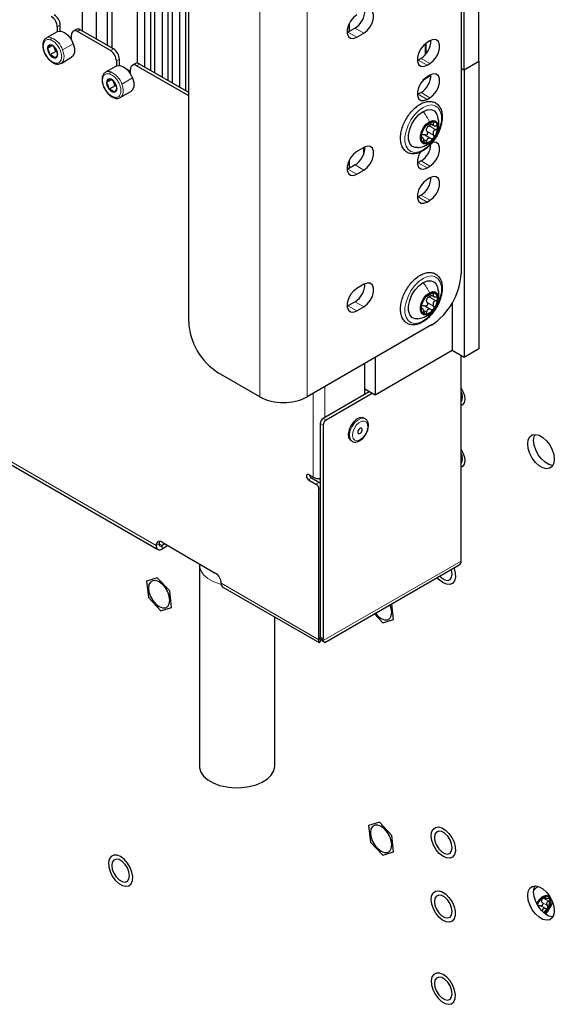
# Paper-space layout 'Blatt4' of a CAD drawing. Header units: millimetres. Extents: x 5 to 418, y 2 to 292.
# Tile 88 of 111: x 305 to 326, y 111 to 150. Entities that reach past the tile are written whole.
import ezdxf

# ---------------------------------------------------------------- set-up
doc = ezdxf.new("R2010")
doc.units = ezdxf.units.MM

psp = doc.layouts.new('Blatt4')

# ---------------------------------------------------------------- linework, layer by layer
at = {"color": 7, "linetype": 'Continuous', "lineweight": 25}
for p, q in [((307.292, 220.21), (307.292, 149.375)), ((307.852, 220.533), (307.852, 149.052)), ((309.484, 218.945), (309.484, 148.087)), ((310.015, 218.638), (310.015, 147.803)), ((309.779, 218.536), (309.779, 147.939)), ((310.179, 218.543), (310.179, 147.708)), ((310.71, 218.237), (310.71, 147.402)), ((310.474, 218.135), (310.474, 147.538)), ((310.875, 218.142), (310.875, 147.307)), ((311.405, 217.835), (311.405, 147.001)), ((323.084, 148.151), (323.084, 218.101)), ((311.17, 217.734), (311.17, 147.137)), ((322.495, 147.81), (322.495, 217.761)), ((308.294, 158.454), (308.294, 148.797)), ((308.471, 158.215), (308.471, 148.695)), ((267.881, 153.233), (310.308, 128.741)), ((322.377, 153.322), (322.377, 139.713)), ((311.535, 137.808), (311.535, 151.417)), ((317.929, 149.678), (317.929, 149.352)), ((306.294, 149.336), (305.869, 149.091)), ((306.302, 149.538), (306.302, 149.341)), ((306.42, 149.362), (306.42, 149.606)), ((307.055, 149.432), (306.937, 149.364)), ((308.424, 148.586), (307.104, 149.348)), ((308.542, 148.654), (307.222, 149.416)), ((317.875, 149.321), (317.842, 149.304)), ((318.158, 149.485), (317.875, 149.321)), ((318.229, 149.117), (318.512, 149.281)), ((306.868, 149.014), (306.868, 149.212)), ((320.966, 148.434), (320.966, 148.869)), ((320.987, 148.46), (320.987, 148.884)), ((321.14, 148.974), (321.022, 148.906)), ((306.099, 148.785), (305.91, 148.677)), ((305.977, 148.554), (305.91, 148.677)), ((306.012, 148.414), (305.977, 148.554)), ((306.247, 148.549), (306.012, 148.414)), ((306.196, 148.681), (306.175, 148.737)), ((306.247, 148.549), (306.196, 148.681)), ((306.217, 148.704), (306.283, 148.581)), ((306.299, 148.52), (306.247, 148.549)), ((306.283, 148.581), (306.319, 148.441)), ((306.453, 148.08), (306.877, 148.325)), ((308.66, 148.177), (308.66, 147.98)), ((308.777, 148.002), (308.777, 148.246)), ((309.412, 148.072), (309.294, 148.004)), ((320.669, 148.212), (320.635, 148.194)), ((320.786, 148.28), (320.669, 148.212)), ((321.022, 148.008), (321.14, 148.076)), ((323.084, 148.151), (322.495, 147.81)), ((323.084, 148.151), (323.084, 136.719)), ((308.651, 147.975), (308.226, 147.73)), ((309.225, 147.653), (309.225, 147.851)), ((311.535, 146.79), (309.461, 147.987)), ((311.535, 146.926), (309.579, 148.055)), ((322.495, 147.81), (322.377, 147.878)), ((322.495, 147.81), (322.495, 136.379)), ((308.456, 147.425), (308.267, 147.316)), ((308.334, 147.194), (308.267, 147.316)), ((308.554, 147.32), (308.532, 147.376)), ((308.605, 147.189), (308.554, 147.32)), ((308.574, 147.343), (308.64, 147.221)), ((321.175, 147.593), (320.86, 147.411)), ((320.86, 147.411), (320.966, 147.472)), ((320.966, 147.472), (320.966, 147.508)), ((320.987, 147.484), (320.966, 147.496)), ((321.175, 147.593), (320.987, 147.484)), ((320.987, 147.484), (320.987, 147.523)), ((321.14, 147.613), (321.022, 147.545)), ((308.369, 147.053), (308.334, 147.194)), ((308.605, 147.189), (308.369, 147.053)), ((308.656, 147.159), (308.605, 147.189)), ((308.64, 147.221), (308.676, 147.08)), ((308.81, 146.72), (309.234, 146.965)), ((320.786, 146.919), (320.669, 146.851)), ((320.669, 146.851), (320.635, 146.833)), ((321.022, 146.647), (321.14, 146.715)), ((321.14, 145.695), (321.291, 145.608)), ((320.843, 145.13), (320.794, 145.158)), ((321.173, 145.088), (320.912, 145.239)), ((318.512, 144.735), (318.229, 144.572)), ((318.488, 144.722), (318.488, 144.443)), ((317.929, 144.234), (317.929, 143.908)), ((320.786, 144.197), (320.669, 144.129)), ((317.875, 143.878), (317.842, 143.86)), ((318.158, 144.041), (317.875, 143.878)), ((318.229, 143.674), (318.512, 143.837)), ((320.669, 144.129), (320.635, 144.111)), ((321.022, 143.925), (321.14, 143.993)), ((321.14, 143.53), (321.022, 143.462)), ((320.669, 142.768), (320.635, 142.751)), ((320.786, 142.836), (320.669, 142.768)), ((321.022, 142.564), (321.14, 142.632)), ((318.512, 139.292), (318.229, 139.128)), ((321.14, 138.891), (321.291, 138.804)), ((317.875, 138.434), (317.842, 138.416)), ((318.158, 138.597), (317.875, 138.434)), ((318.229, 138.23), (318.512, 138.393)), ((320.843, 138.326), (320.794, 138.354)), ((321.173, 138.284), (320.912, 138.435)), ((322.024, 138.537), (322.024, 136.651)), ((321.199, 137.672), (316.249, 134.814)), ((323.084, 136.719), (322.495, 136.379)), ((322.024, 136.651), (318.96, 134.882)), ((318.96, 136.379), (318.96, 134.882)), ((322.495, 136.379), (322.024, 136.651)), ((322.377, 128.281), (322.377, 136.447)), ((318.547, 134.916), (318.547, 136.141)), ((314.364, 134.814), (312.714, 135.767)), ((318.724, 135.018), (316.886, 133.957)), ((318.842, 134.95), (317.003, 133.889)), ((318.96, 134.882), (318.547, 135.12)), ((318.558, 133.941), (318.511, 133.969)), ((316.768, 133.753), (316.768, 125.261)), ((316.886, 133.685), (316.886, 125.193)), ((318.557, 133.942), (318.504, 133.962)), ((317.994, 133.074), (318.042, 133.046)), ((316.485, 131.616), (316.308, 131.718)), ((316.308, 131.514), (316.603, 131.344)), ((316.721, 131.412), (316.426, 131.582)), ((316.721, 125.152), (316.721, 131.14)), ((310.474, 129.03), (312.596, 127.805)), ((310.592, 128.962), (310.474, 128.894)), ((310.71, 128.894), (310.474, 128.758)), ((311.96, 128.14), (311.96, 120.125)), ((311.961, 128.172), (311.961, 128.14)), ((316.95, 125.035), (322.308, 128.129)), ((310.287, 127.616), (309.86, 127.485)), ((309.86, 127.485), (309.93, 126.829)), ((310.783, 127.092), (310.287, 127.616)), ((310.853, 126.436), (310.783, 127.092)), ((312.9, 127.244), (316.727, 125.035)), ((309.93, 126.829), (310.427, 126.304)), ((319.692, 125.96), (319.626, 126.58)), ((310.427, 126.304), (310.853, 126.436)), ((318.933, 126.18), (319.265, 125.829)), ((314.96, 120.125), (314.96, 126.055)), ((319.265, 125.829), (319.692, 125.96)), ((316.731, 125.04), (316.736, 125.043)), ((316.736, 125.043), (316.804, 125.127)), ((316.895, 125.116), (316.777, 125.184)), ((316.777, 125.184), (316.782, 125.172)), ((316.899, 125.089), (316.782, 125.172)), ((316.849, 125.124), (316.935, 125.05)), ((316.895, 125.116), (316.899, 125.089)), ((319.125, 117.886), (318.699, 117.755)), ((318.699, 117.755), (318.769, 117.099)), ((319.622, 117.362), (319.125, 117.886)), ((319.692, 116.706), (319.622, 117.362)), ((318.769, 117.099), (319.265, 116.575)), ((319.265, 116.575), (319.692, 116.706)), ((325.664, 114.91), (325.75, 114.86)), ((325.95, 114.715), (325.964, 114.831))]:
    psp.add_line(p, q, dxfattribs=at)
at = {"color": 7, "linetype": 'Continuous', "lineweight": 18}
for p, q in [((310.239, 128.894), (267.812, 153.386)), ((314.364, 151.145), (314.364, 134.814)), ((316.249, 151.145), (316.249, 134.814)), ((306.42, 149.606), (306.302, 149.538)), ((307.222, 149.416), (307.104, 149.348)), ((318.229, 149.117), (317.875, 149.321)), ((318.512, 149.281), (318.158, 149.485)), ((306.518, 148.617), (306.943, 148.862)), ((305.977, 148.554), (305.936, 148.543)), ((306.225, 148.689), (306.196, 148.681)), ((306.283, 148.581), (306.292, 148.574)), ((308.424, 148.586), (308.542, 148.654)), ((308.777, 148.246), (308.66, 148.177)), ((321.022, 148.008), (320.669, 148.212)), ((321.14, 148.076), (320.786, 148.28)), ((309.579, 148.055), (309.461, 147.987)), ((308.582, 147.328), (308.554, 147.32)), ((308.875, 147.257), (309.3, 147.502)), ((308.334, 147.194), (308.293, 147.182)), ((308.64, 147.221), (308.649, 147.213)), ((321.14, 146.715), (320.786, 146.919)), ((321.022, 146.647), (320.669, 146.851)), ((321.22, 145.748), (321.286, 145.71)), ((321.027, 145.375), (321.286, 145.226)), ((321.111, 145.592), (321.37, 145.442)), ((320.788, 145.134), (320.812, 145.12)), ((320.881, 145.063), (321.007, 144.99)), ((321.14, 143.993), (320.786, 144.197)), ((318.229, 143.674), (317.875, 143.878)), ((318.512, 143.837), (318.158, 144.041)), ((321.022, 143.925), (320.669, 144.129)), ((321.022, 142.564), (320.669, 142.768)), ((321.14, 142.632), (320.786, 142.836)), ((321.111, 138.787), (321.37, 138.638)), ((321.22, 138.944), (321.286, 138.905)), ((318.229, 138.23), (317.875, 138.434)), ((318.512, 138.393), (318.158, 138.597)), ((321.027, 138.571), (321.286, 138.421)), ((320.881, 138.259), (321.007, 138.186)), ((316.956, 133.997), (316.956, 135.223)), ((316.485, 131.616), (316.485, 134.95)), ((316.886, 133.685), (316.768, 133.753)), ((316.886, 133.957), (317.003, 133.889)), ((316.426, 131.582), (316.308, 131.514)), ((316.603, 131.344), (316.721, 131.412)), ((316.768, 131.52), (316.698, 131.56)), ((316.768, 131.167), (316.721, 131.14)), ((310.239, 128.894), (310.356, 128.962)), ((310.474, 128.894), (310.356, 128.962)), ((310.474, 128.894), (310.474, 128.758)), ((322.377, 128.281), (316.895, 125.116)), ((316.721, 125.152), (312.831, 127.397)), ((316.721, 125.152), (316.804, 125.2)), ((316.886, 125.193), (316.768, 125.261)), ((325.652, 114.867), (325.858, 114.748)), ((325.712, 114.935), (325.746, 114.916)), ((325.533, 114.571), (325.74, 114.452)), ((325.61, 114.695), (325.816, 114.576)), ((325.945, 114.717), (325.925, 114.664))]:
    psp.add_line(p, q, dxfattribs=at)
at = {"color": 7, "linetype": 'Continuous', "lineweight": 25, "flags": 128}
for points in [[(318.512, 149.281), (318.645, 149.384), (318.762, 149.53), (318.849, 149.7), (318.895, 149.873), (318.895, 150.029), (318.849, 150.149), (318.762, 150.218), (318.645, 150.228), (318.512, 150.179)], [(318.229, 150.015), (318.096, 149.912), (317.979, 149.766), (317.892, 149.596), (317.846, 149.423), (317.846, 149.267), (317.892, 149.147), (317.979, 149.078), (318.096, 149.068), (318.229, 149.117)], [(306.294, 149.336), (306.32, 149.349), (306.444, 149.36), (306.586, 149.307), (306.727, 149.197), (306.851, 149.042), (306.943, 148.862)], [(306.868, 149.052), (306.807, 149.128), (306.725, 149.198)], [(306.943, 148.862), (306.992, 148.679), (306.992, 148.513), (306.942, 148.386), (306.877, 148.325)], [(321.022, 148.906), (320.889, 148.802), (320.772, 148.657), (320.685, 148.487), (320.639, 148.314), (320.639, 148.158), (320.685, 148.038), (320.772, 147.969), (320.889, 147.958), (321.022, 148.008)], [(321.14, 148.076), (321.273, 148.18), (321.39, 148.325), (321.477, 148.495), (321.523, 148.668), (321.523, 148.824), (321.477, 148.944), (321.39, 149.013), (321.273, 149.024), (321.14, 148.974)], [(306.292, 148.574), (306.239, 148.674), (306.167, 148.756), (306.087, 148.809), (306.011, 148.823), (305.951, 148.797), (305.916, 148.734), (305.911, 148.645), (305.936, 148.543)], [(305.936, 148.543), (305.989, 148.443), (306.061, 148.36), (306.141, 148.308), (306.216, 148.294), (306.277, 148.32), (306.312, 148.383), (306.317, 148.472), (306.292, 148.574)], [(306.196, 148.681), (306.186, 148.711), (306.181, 148.73)], [(308.651, 147.975), (308.677, 147.988), (308.801, 147.999), (308.943, 147.946), (309.084, 147.836), (309.208, 147.681), (309.3, 147.502)], [(309.225, 147.691), (309.164, 147.767), (309.082, 147.837)], [(308.649, 147.213), (308.596, 147.313), (308.524, 147.396), (308.444, 147.448), (308.368, 147.462), (308.308, 147.436), (308.273, 147.373), (308.268, 147.284), (308.293, 147.182)], [(308.554, 147.32), (308.543, 147.35), (308.538, 147.369)], [(309.3, 147.502), (309.349, 147.318), (309.349, 147.152), (309.299, 147.025), (309.234, 146.965)], [(321.022, 147.545), (320.889, 147.441), (320.772, 147.296), (320.685, 147.126), (320.639, 146.953), (320.639, 146.797), (320.685, 146.677), (320.772, 146.608), (320.889, 146.597), (321.022, 146.647)], [(321.14, 146.715), (321.273, 146.819), (321.39, 146.964), (321.477, 147.134), (321.523, 147.307), (321.523, 147.463), (321.477, 147.583), (321.39, 147.652), (321.273, 147.663), (321.14, 147.613)], [(308.293, 147.182), (308.346, 147.082), (308.418, 147), (308.498, 146.948), (308.573, 146.933), (308.634, 146.96), (308.669, 147.022), (308.674, 147.111), (308.649, 147.213)], [(320.662, 144.727), (320.55, 144.727), (320.424, 144.781), (320.333, 144.891), (320.286, 145.05), (320.286, 145.244), (320.333, 145.457), (320.424, 145.672), (320.55, 145.872), (320.703, 146.04), (320.869, 146.164)], [(320.869, 146.164), (321.035, 146.232), (321.187, 146.24), (321.314, 146.186), (321.405, 146.076), (321.417, 146.049)], [(321.116, 144.921), (320.992, 144.875), (320.883, 144.885), (320.802, 144.95), (320.759, 145.061), (320.759, 145.207), (320.802, 145.369), (320.883, 145.527), (320.992, 145.663), (321.116, 145.76)], [(321.116, 145.76), (321.241, 145.806), (321.35, 145.796), (321.431, 145.732), (321.474, 145.62), (321.474, 145.474), (321.431, 145.312), (321.35, 145.154), (321.241, 145.018), (321.116, 144.921)], [(321.14, 143.993), (321.273, 144.097), (321.39, 144.243), (321.477, 144.412), (321.523, 144.585), (321.523, 144.741), (321.477, 144.861), (321.39, 144.931), (321.273, 144.941), (321.221, 144.928)], [(318.229, 144.572), (318.096, 144.468), (317.979, 144.322), (317.892, 144.153), (317.846, 143.98), (317.846, 143.824), (317.892, 143.704), (317.979, 143.634), (318.096, 143.624), (318.229, 143.674)], [(318.512, 143.837), (318.645, 143.941), (318.762, 144.086), (318.849, 144.256), (318.895, 144.429), (318.895, 144.585), (318.849, 144.705), (318.762, 144.774), (318.645, 144.785), (318.512, 144.735)], [(320.76, 144.555), (320.685, 144.404), (320.639, 144.231), (320.639, 144.075), (320.685, 143.955), (320.772, 143.886), (320.889, 143.875), (321.022, 143.925)], [(321.022, 143.462), (320.889, 143.359), (320.772, 143.213), (320.685, 143.043), (320.639, 142.87), (320.639, 142.714), (320.685, 142.594), (320.772, 142.525), (320.889, 142.515), (321.022, 142.564)], [(321.14, 142.632), (321.273, 142.736), (321.39, 142.882), (321.477, 143.051), (321.523, 143.225), (321.523, 143.38), (321.477, 143.5), (321.39, 143.57), (321.273, 143.58), (321.14, 143.53)], [(318.229, 139.128), (318.096, 139.024), (317.979, 138.879), (317.892, 138.709), (317.846, 138.536), (317.846, 138.38), (317.892, 138.26), (317.979, 138.191), (318.096, 138.18), (318.229, 138.23)], [(318.512, 138.393), (318.645, 138.497), (318.762, 138.643), (318.849, 138.812), (318.895, 138.986), (318.895, 139.142), (318.849, 139.261), (318.762, 139.331), (318.645, 139.341), (318.512, 139.292)], [(320.662, 137.922), (320.55, 137.923), (320.424, 137.976), (320.333, 138.087), (320.286, 138.245), (320.286, 138.439), (320.333, 138.652), (320.424, 138.867), (320.55, 139.067), (320.703, 139.236), (320.869, 139.359)], [(320.869, 139.359), (321.035, 139.428), (321.187, 139.435), (321.314, 139.382), (321.405, 139.271), (321.417, 139.245)], [(321.116, 138.117), (320.992, 138.071), (320.883, 138.08), (320.802, 138.145), (320.759, 138.257), (320.759, 138.402), (320.802, 138.564), (320.883, 138.722), (320.992, 138.858), (321.116, 138.955)], [(321.116, 138.955), (321.241, 139.002), (321.35, 138.992), (321.431, 138.927), (321.474, 138.815), (321.474, 138.67), (321.431, 138.508), (321.35, 138.35), (321.241, 138.214), (321.116, 138.117)], [(322.377, 135.162), (322.452, 135.031), (322.508, 134.868), (322.524, 134.714), (322.5, 134.586), (322.436, 134.497), (322.377, 134.465)], [(318.511, 133.969), (318.457, 133.989), (318.341, 133.981), (318.214, 133.919), (318.092, 133.808), (317.99, 133.662), (317.919, 133.5), (317.888, 133.34), (317.902, 133.202), (317.957, 133.102), (317.994, 133.074)], [(318.408, 133.573), (318.376, 133.57), (318.342, 133.55), (318.31, 133.517), (318.285, 133.475), (318.272, 133.43), (318.272, 133.39), (318.285, 133.361), (318.309, 133.347), (318.341, 133.35), (318.376, 133.369), (318.408, 133.403), (318.432, 133.445), (318.445, 133.49), (318.446, 133.53), (318.432, 133.559), (318.408, 133.573)], [(326.09, 132.33), (326.068, 132.17), (326.006, 132.048), (325.907, 131.973), (325.78, 131.952), (325.635, 131.987), (325.484, 132.074), (325.339, 132.207), (325.212, 132.374), (325.113, 132.563), (325.051, 132.758), (325.029, 132.943), (325.051, 133.103), (325.113, 133.225), (325.212, 133.3), (325.339, 133.321), (325.484, 133.286), (325.635, 133.199), (325.78, 133.066), (325.907, 132.899), (326.006, 132.71), (326.068, 132.515), (326.09, 132.33)], [(326.033, 132.088), (326.015, 132.088), (325.871, 132.123), (325.72, 132.21), (325.575, 132.343), (325.448, 132.51), (325.349, 132.699), (325.286, 132.894), (325.265, 133.079), (325.286, 133.239), (325.321, 133.321)], [(322.377, 132.713), (322.452, 132.581), (322.508, 132.418), (322.524, 132.264), (322.5, 132.136), (322.436, 132.047), (322.377, 132.015)], [(316.308, 131.718), (316.274, 131.73), (316.246, 131.724), (316.226, 131.702), (316.22, 131.667), (316.226, 131.624), (316.246, 131.58), (316.274, 131.541), (316.308, 131.514)], [(322.09, 128.003), (322.097, 127.982), (322.145, 127.798), (322.15, 127.629), (322.113, 127.49), (322.037, 127.393), (321.927, 127.347), (321.795, 127.357), (321.652, 127.421), (321.511, 127.534), (321.431, 127.622)], [(321.527, 127.678), (321.609, 127.602), (321.732, 127.531), (321.847, 127.513), (321.941, 127.549), (322.003, 127.637), (322.024, 127.764), (322.003, 127.916), (321.994, 127.947)], [(309.932, 127.205), (309.953, 127.042), (310.013, 126.87), (310.107, 126.708), (310.225, 126.57), (310.357, 126.47), (310.488, 126.419), (310.606, 126.42), (310.7, 126.474), (310.76, 126.576), (310.781, 126.715), (310.76, 126.879), (310.7, 127.05), (310.606, 127.213), (310.488, 127.35), (310.357, 127.45), (310.225, 127.502), (310.107, 127.5), (310.013, 127.446), (309.953, 127.344), (309.932, 127.205)], [(318.969, 126.201), (319.064, 126.094), (319.195, 125.995), (319.327, 125.943), (319.445, 125.944), (319.539, 125.999), (319.599, 126.1), (319.62, 126.24), (319.599, 126.403), (319.557, 126.532)], [(311.96, 120.125), (311.965, 120.059), (312.018, 119.887), (312.131, 119.724), (312.298, 119.578), (312.512, 119.454), (312.766, 119.357), (313.048, 119.293), (313.346, 119.262), (313.65, 119.266), (313.945, 119.306), (314.221, 119.379), (314.466, 119.482), (314.669, 119.613), (314.823, 119.763), (314.921, 119.929), (314.96, 120.103), (314.96, 120.125)], [(318.771, 117.475), (318.792, 117.312), (318.852, 117.141), (318.946, 116.978), (319.064, 116.84), (319.195, 116.741), (319.327, 116.689), (319.445, 116.69), (319.539, 116.744), (319.599, 116.846), (319.62, 116.986), (319.599, 117.149), (319.539, 117.32), (319.445, 117.483), (319.327, 117.621), (319.195, 117.72), (319.064, 117.772), (318.946, 117.771), (318.852, 117.717), (318.792, 117.615), (318.771, 117.475)], [(321.355, 117.686), (321.477, 117.704), (321.616, 117.667), (321.76, 117.578), (321.896, 117.444), (322.012, 117.278), (322.097, 117.095), (322.145, 116.911), (322.15, 116.742), (322.113, 116.602), (322.037, 116.506), (321.927, 116.46), (321.795, 116.47), (321.652, 116.534), (321.511, 116.646), (321.383, 116.798), (321.282, 116.974), (321.214, 117.16), (321.187, 117.339), (321.204, 117.495), (321.261, 117.614), (321.355, 117.686)], [(321.317, 117.285), (321.338, 117.133), (321.399, 116.975), (321.493, 116.83), (321.609, 116.714), (321.732, 116.644), (321.847, 116.625), (321.941, 116.662), (322.003, 116.75), (322.024, 116.877), (322.003, 117.029), (321.941, 117.187), (321.847, 117.333), (321.732, 117.448), (321.609, 117.519), (321.493, 117.537), (321.399, 117.5), (321.338, 117.413), (321.317, 117.285)], [(308.825, 116.522), (308.682, 116.579), (308.552, 116.582), (308.447, 116.53), (308.375, 116.427), (308.343, 116.284), (308.353, 116.112), (308.406, 115.927), (308.496, 115.745), (308.615, 115.582), (308.752, 115.454), (308.897, 115.371), (309.034, 115.34), (309.153, 115.365), (309.243, 115.443), (309.296, 115.568), (309.306, 115.727), (309.274, 115.908), (309.202, 116.094), (309.097, 116.268), (308.967, 116.415), (308.825, 116.522)], [(308.471, 116.168), (308.492, 116.016), (308.554, 115.858), (308.648, 115.712), (308.763, 115.597), (308.886, 115.526), (309.001, 115.508), (309.095, 115.545), (309.157, 115.632), (309.178, 115.76), (309.157, 115.912), (309.095, 116.07), (309.001, 116.215), (308.886, 116.331), (308.763, 116.401), (308.648, 116.42), (308.554, 116.383), (308.492, 116.295), (308.471, 116.168)], [(326.09, 114.366), (326.068, 114.206), (326.006, 114.084), (325.907, 114.009), (325.78, 113.988), (325.635, 114.023), (325.484, 114.11), (325.339, 114.243), (325.212, 114.41), (325.113, 114.599), (325.051, 114.794), (325.029, 114.979), (325.051, 115.139), (325.113, 115.261), (325.212, 115.336), (325.339, 115.357), (325.484, 115.322), (325.635, 115.235), (325.78, 115.103), (325.907, 114.935), (326.006, 114.746), (326.068, 114.551), (326.09, 114.366)], [(326.033, 114.124), (326.015, 114.124), (325.871, 114.159), (325.72, 114.246), (325.575, 114.379), (325.448, 114.546), (325.349, 114.735), (325.286, 114.93), (325.265, 115.115), (325.286, 115.275), (325.321, 115.357)], [(325.269, 115.192), (325.382, 115.287), (325.455, 115.333)], [(321.365, 115.145), (321.489, 115.158), (321.629, 115.116), (321.772, 115.023), (321.907, 114.886), (322.021, 114.718), (322.103, 114.534), (322.147, 114.35), (322.149, 114.183), (322.108, 114.047), (322.028, 113.955), (321.917, 113.914), (321.783, 113.928), (321.64, 113.997), (321.499, 114.113), (321.373, 114.267), (321.274, 114.445), (321.21, 114.631), (321.187, 114.809), (321.207, 114.962), (321.268, 115.077), (321.365, 115.145)], [(321.317, 114.74), (321.338, 114.588), (321.399, 114.43), (321.493, 114.285), (321.609, 114.17), (321.732, 114.099), (321.847, 114.081), (321.941, 114.117), (322.003, 114.205), (322.024, 114.332), (322.003, 114.484), (321.941, 114.642), (321.847, 114.788), (321.732, 114.903), (321.609, 114.974), (321.493, 114.992), (321.399, 114.955), (321.338, 114.868), (321.317, 114.74)], [(325.397, 114.634), (325.426, 114.698), (325.515, 114.831), (325.624, 114.93), (325.737, 114.98), (325.837, 114.973), (325.907, 114.911), (325.938, 114.803), (325.925, 114.664)], [(321.67, 111.828), (321.528, 111.885), (321.398, 111.888), (321.293, 111.836), (321.22, 111.734), (321.188, 111.59), (321.199, 111.418), (321.252, 111.233), (321.342, 111.051), (321.461, 110.888), (321.598, 110.76), (321.742, 110.677), (321.88, 110.646), (321.999, 110.671), (322.089, 110.749), (322.141, 110.874), (322.152, 111.034), (322.12, 111.214), (322.048, 111.4), (321.942, 111.574), (321.813, 111.721), (321.67, 111.828)], [(321.317, 111.474), (321.338, 111.322), (321.399, 111.164), (321.493, 111.019), (321.609, 110.903), (321.732, 110.833), (321.847, 110.814), (321.941, 110.851), (322.003, 110.939), (322.024, 111.066), (322.003, 111.218), (321.941, 111.376), (321.847, 111.522), (321.732, 111.637), (321.609, 111.708), (321.493, 111.726), (321.399, 111.689), (321.338, 111.601), (321.317, 111.474)]]:
    psp.add_lwpolyline(points, dxfattribs=at)
at = {"color": 7, "linetype": 'Continuous', "lineweight": 18, "flags": 128}
for points in [[(306.518, 148.617), (306.557, 148.492), (306.573, 148.373), (306.567, 148.264), (306.538, 148.174), (306.488, 148.107), (306.455, 148.082)], [(308.875, 147.257), (308.914, 147.132), (308.93, 147.012), (308.924, 146.904), (308.895, 146.814), (308.845, 146.746), (308.812, 146.721)], [(320.869, 144.64), (320.694, 144.563), (320.529, 144.54), (320.384, 144.572), (320.268, 144.657), (320.186, 144.79), (320.144, 144.963), (320.144, 145.166), (320.186, 145.388), (320.268, 145.616), (320.384, 145.835), (320.529, 146.035), (320.694, 146.202), (320.869, 146.327), (321.044, 146.404), (321.208, 146.427), (321.353, 146.395), (321.47, 146.31), (321.552, 146.177), (321.594, 146.004), (321.594, 145.8), (321.552, 145.579), (321.47, 145.351), (321.353, 145.132), (321.208, 144.932), (321.044, 144.765), (320.869, 144.64)], [(320.869, 137.835), (320.694, 137.759), (320.529, 137.736), (320.384, 137.768), (320.268, 137.852), (320.186, 137.985), (320.144, 138.158), (320.144, 138.362), (320.186, 138.584), (320.268, 138.811), (320.384, 139.031), (320.529, 139.23), (320.694, 139.397), (320.869, 139.523), (321.044, 139.599), (321.208, 139.622), (321.353, 139.59), (321.47, 139.505), (321.552, 139.373), (321.594, 139.199), (321.594, 138.996), (321.552, 138.774), (321.47, 138.547), (321.353, 138.327), (321.208, 138.128), (321.044, 137.961), (320.869, 137.835)], [(318.504, 133.962), (318.388, 133.954), (318.262, 133.891), (318.14, 133.781), (318.037, 133.635), (317.966, 133.473), (317.935, 133.313), (317.949, 133.175), (318.004, 133.075), (318.039, 133.048)], [(318.53, 133.852), (318.427, 133.844), (318.314, 133.784), (318.208, 133.681), (318.122, 133.547), (318.068, 133.402), (318.053, 133.264), (318.079, 133.153), (318.144, 133.084), (318.237, 133.065), (318.347, 133.099), (318.458, 133.183), (318.556, 133.303), (318.628, 133.445), (318.663, 133.589), (318.657, 133.715), (318.61, 133.807), (318.53, 133.852)], [(312.835, 127.353), (312.766, 127.372), (312.512, 127.469), (312.298, 127.593), (312.131, 127.739), (312.018, 127.902), (311.965, 128.074), (311.96, 128.141)]]:
    psp.add_lwpolyline(points, dxfattribs=at)
at = {"color": 7, "linetype": 'Continuous', "lineweight": 25}
for centre, radius, start, end in [((317.723, 150.183), 0.823, 301.9371, 0.9544), ((305.791, 149.515), 0.512, 2.6055, 57.3945), ((305.909, 149.583), 0.512, 2.6055, 57.3945), ((307.012, 149.235), 0.146, 50.7967, 189.214), ((307.124, 149.279), 0.168, 54.3824, 114.3071), ((320.351, 148.978), 0.823, 301.9371, 0.9544), ((306.584, 148.83), 0.415, 201.0367, 225.8053), ((308.148, 148.154), 0.512, 2.6055, 57.3945), ((308.266, 148.222), 0.512, 2.6055, 57.3945), ((306.233, 148.106), 0.0431, 184.8559, 246.9641), ((309.481, 147.919), 0.168, 54.3824, 114.3071), ((309.369, 147.874), 0.146, 50.7967, 189.214), ((308.941, 147.469), 0.415, 201.0367, 225.8053), ((320.351, 147.617), 0.823, 301.9371, 0.9544), ((308.59, 146.745), 0.0431, 184.8559, 246.9641), ((321.307, 145.341), 0.426, 93.4295, 146.5651), ((321.244, 145.564), 0.205, 350.7481, 79.4532), ((321.502, 145.117), 0.716, 140.2279, 177.3607), ((321.256, 145.407), 0.263, 152.873, 164.7156), ((320.731, 145.564), 0.716, 320.2279, 357.3607), ((320.989, 145.117), 0.205, 170.7481, 259.4532), ((320.926, 145.34), 0.426, 273.4295, 326.5651), ((317.723, 144.739), 0.823, 301.9371, 0.9544), ((320.342, 144.903), 0.834, 302.1994, 357.5944), ((320.351, 143.535), 0.823, 301.9371, 0.9544), ((319.819, 139.829), 2.561, 302.6055, 357.3945), ((317.723, 139.296), 0.823, 301.9371, 0.9544), ((321.502, 138.313), 0.716, 140.2279, 177.3607), ((321.307, 138.536), 0.426, 93.4295, 146.5651), ((321.256, 138.603), 0.263, 152.873, 164.7156), ((321.244, 138.76), 0.205, 350.7481, 79.4532), ((320.731, 138.76), 0.716, 320.2279, 357.3607), ((320.989, 138.313), 0.205, 170.7481, 259.4532), ((320.926, 138.536), 0.426, 273.4295, 326.5651), ((314.094, 137.925), 2.561, 182.6055, 237.3945), ((315.306, 136.634), 2.049, 242.6097, 297.3903), ((322.063, 134.814), 0.375, 327.0337, 32.9663), ((317.024, 133.741), 0.256, 122.6055, 177.3945), ((317.142, 133.673), 0.256, 122.6055, 177.3945), ((322.063, 132.364), 0.375, 327.0337, 32.9663), ((316.533, 131.747), 0.197, 194.3763, 236.9309), ((316.716, 132.057), 0.498, 242.283, 275.9452), ((316.465, 131.128), 0.256, 2.6055, 57.3945), ((316.611, 131.23), 0.212, 42.3944, 58.9735), ((310.382, 128.917), 0.146, 50.7967, 189.214), ((310.382, 128.87), 0.146, 170.786, 309.2033), ((310.569, 128.97), 0.212, 154.2919, 182.1046), ((310.428, 128.95), 0.0728, 170.786, 309.2033), ((322.219, 128.261), 0.16, 304.0564, 7.2558), ((312.32, 127.374), 0.512, 2.6055, 57.3945), ((312.99, 127.377), 0.16, 172.7442, 235.9436), ((316.838, 125.005), 0.127, 83.2618, 117.4592), ((325.863, 114.52), 0.447, 107.4129, 151.62), ((325.758, 114.746), 0.181, 158.7669, 174.1511), ((325.763, 114.806), 0.144, 6.2418, 103.7145), ((325.416, 114.761), 0.495, 325.857, 7.061), ((326.008, 114.399), 0.633, 148.2456, 160.6912), ((325.533, 114.447), 0.144, 120.7704, 129.646), ((325.37, 114.751), 0.529, 302.0542, 329.5458), ((325.301, 114.808), 0.641, 305.2398, 347.006)]:
    psp.add_arc(centre, radius, start, end, dxfattribs=at)
at = {"color": 7, "linetype": 'Continuous', "lineweight": 18}
for centre, radius, start, end in [((305.983, 148.876), 0.243, 67.7368, 117.9106), ((306.125, 149.028), 0.0876, 124.1573, 188.9364), ((305.742, 148.351), 0.821, 18.9445, 66.0191), ((308.34, 147.515), 0.243, 67.7368, 117.9106), ((308.482, 147.668), 0.0876, 124.1573, 188.9364), ((308.099, 146.99), 0.821, 18.9445, 66.0191), ((324.575, 115.227), 1.52, 319.4423, 340.9408)]:
    psp.add_arc(centre, radius, start, end, dxfattribs=at)
at = {"color": 7, "linetype": 'Continuous', "lineweight": 25}
for points, knots in [([(305.87, 149.083), (305.853, 149.075), (305.803, 149.05), (305.753, 148.963), (305.724, 148.838), (305.733, 148.688), (305.779, 148.527), (305.86, 148.368), (305.967, 148.23), (306.089, 148.121), (306.174, 148.084), (306.216, 148.066)], [0, 0, 0, 0, 0.053793, 0.164512, 0.277146, 0.396464, 0.518266, 0.639851, 0.761578, 0.884087, 1, 1, 1, 1]), ([(305.91, 148.677), (305.935, 148.705), (305.985, 148.763), (306.003, 148.802), (306.012, 148.822)], [0, 0, 0, 0, 0.500362, 1, 1, 1, 1]), ([(306.012, 148.822), (306.054, 148.807), (306.138, 148.776), (306.191, 148.728), (306.217, 148.704)], [0, 0, 0, 0, 0.50043, 1, 1, 1, 1]), ([(306.216, 148.296), (306.19, 148.32), (306.138, 148.368), (306.054, 148.398), (306.012, 148.414)], [0, 0, 0, 0, 0.50043, 1, 1, 1, 1]), ([(306.319, 148.441), (306.309, 148.421), (306.291, 148.382), (306.241, 148.324), (306.216, 148.296)], [0, 0, 0, 0, 0.500362, 1, 1, 1, 1]), ([(306.216, 148.066), (306.239, 148.06), (306.301, 148.043), (306.387, 148.044), (306.435, 148.077), (306.452, 148.089)], [0, 0, 0, 0, 0.279457, 0.73739, 1, 1, 1, 1]), ([(308.227, 147.722), (308.21, 147.714), (308.16, 147.69), (308.111, 147.602), (308.081, 147.477), (308.09, 147.328), (308.136, 147.166), (308.217, 147.007), (308.324, 146.869), (308.446, 146.76), (308.531, 146.723), (308.573, 146.705)], [0, 0, 0, 0, 0.053793, 0.164512, 0.277146, 0.396464, 0.518266, 0.639851, 0.761578, 0.884087, 1, 1, 1, 1]), ([(308.267, 147.316), (308.292, 147.345), (308.342, 147.402), (308.36, 147.441), (308.37, 147.461)], [0, 0, 0, 0, 0.500362, 1, 1, 1, 1]), ([(308.37, 147.461), (308.411, 147.446), (308.495, 147.416), (308.548, 147.367), (308.574, 147.343)], [0, 0, 0, 0, 0.50043, 1, 1, 1, 1]), ([(308.573, 146.935), (308.547, 146.959), (308.495, 147.008), (308.411, 147.038), (308.369, 147.053)], [0, 0, 0, 0, 0.50043, 1, 1, 1, 1]), ([(308.676, 147.08), (308.666, 147.06), (308.648, 147.021), (308.598, 146.964), (308.573, 146.935)], [0, 0, 0, 0, 0.500362, 1, 1, 1, 1]), ([(308.573, 146.705), (308.596, 146.699), (308.658, 146.682), (308.744, 146.684), (308.792, 146.716), (308.809, 146.728)], [0, 0, 0, 0, 0.279457, 0.73739, 1, 1, 1, 1]), ([(321.629, 145.946), (321.628, 145.982), (321.624, 146.087), (321.587, 146.244), (321.504, 146.397), (321.382, 146.506), (321.235, 146.565), (321.074, 146.573), (320.904, 146.534), (320.728, 146.45), (320.553, 146.322), (320.389, 146.156), (320.243, 145.961), (320.122, 145.747), (320.033, 145.522), (319.978, 145.297), (319.961, 145.081), (319.985, 144.883), (320.051, 144.714), (320.157, 144.584), (320.295, 144.503), (320.451, 144.473), (320.617, 144.492), (320.792, 144.556), (320.968, 144.666), (321.138, 144.816), (321.293, 144.999), (321.425, 145.207), (321.529, 145.428), (321.599, 145.654), (321.626, 145.827), (321.628, 145.922), (321.629, 145.946)], [0, 0, 0, 0, 0.018753, 0.054391, 0.089854, 0.124065, 0.15687, 0.189322, 0.222569, 0.257023, 0.292127, 0.327283, 0.362356, 0.39739, 0.432466, 0.467653, 0.503046, 0.538706, 0.574402, 0.609269, 0.6426, 0.675125, 0.707894, 0.741855, 0.776763, 0.811941, 0.847049, 0.882091, 0.91714, 0.952266, 0.987558, 1, 1, 1, 1]), ([(321.007, 145.623), (321.011, 145.622), (321.017, 145.621), (321.04, 145.633), (321.062, 145.645), (321.089, 145.661), (321.128, 145.686), (321.157, 145.706), (321.175, 145.72)], [0, 0, 0, 0, 0.249194, 0.37433, 0.498925, 0.624004, 0.749757, 1, 1, 1, 1]), ([(321.281, 145.766), (321.274, 145.766), (321.259, 145.765), (321.23, 145.754), (321.201, 145.739), (321.184, 145.726), (321.175, 145.72)], [0, 0, 0, 0, 0.250032, 0.499632, 0.749228, 1, 1, 1, 1]), ([(321.286, 145.71), (321.291, 145.717), (321.301, 145.73), (321.305, 145.748), (321.299, 145.762), (321.287, 145.764), (321.281, 145.766)], [0, 0, 0, 0, 0.249816, 0.499908, 0.75012, 1, 1, 1, 1]), ([(321.478, 145.542), (321.487, 145.594), (321.516, 145.766), (321.457, 145.933), (321.417, 146.05)], [0, 0, 0, 0, 0.303285, 1, 1, 1, 1]), ([(320.812, 145.268), (320.819, 145.286), (320.829, 145.313), (320.845, 145.357), (320.857, 145.39), (320.869, 145.421), (320.885, 145.456), (320.892, 145.473), (320.896, 145.485)], [0, 0, 0, 0, 0.24922, 0.374358, 0.498948, 0.624021, 0.749768, 1, 1, 1, 1]), ([(320.951, 145.575), (320.945, 145.567), (320.931, 145.549), (320.915, 145.523), (320.902, 145.5), (320.898, 145.49), (320.896, 145.485)], [0, 0, 0, 0, 0.249858, 0.499467, 0.749011, 1, 1, 1, 1]), ([(321.027, 145.375), (321.032, 145.366), (321.042, 145.348), (321.045, 145.316), (321.04, 145.283), (321.024, 145.254), (320.999, 145.233), (320.971, 145.223), (320.942, 145.224), (320.925, 145.233), (320.916, 145.237)], [0, 0, 0, 0, 0.125234, 0.249503, 0.374346, 0.49908, 0.623909, 0.749397, 0.874445, 1, 1, 1, 1]), ([(321.007, 145.623), (321.006, 145.623), (321.002, 145.624), (320.989, 145.615), (320.972, 145.599), (320.958, 145.583), (320.951, 145.575)], [0, 0, 0, 0, 0.249806, 0.500054, 0.750309, 1, 1, 1, 1]), ([(321.027, 145.375), (321.019, 145.391), (321.001, 145.422), (321.002, 145.458), (321.003, 145.476)], [0, 0, 0, 0, 0.500645, 1, 1, 1, 1]), ([(321.022, 145.527), (321.034, 145.541), (321.059, 145.57), (321.094, 145.584), (321.111, 145.592)], [0, 0, 0, 0, 0.49811, 1, 1, 1, 1]), ([(321.185, 145.67), (321.184, 145.664), (321.182, 145.65), (321.166, 145.627), (321.141, 145.605), (321.121, 145.596), (321.111, 145.592)], [0, 0, 0, 0, 0.162671, 0.442057, 0.720465, 1, 1, 1, 1]), ([(321.286, 145.71), (321.276, 145.695), (321.261, 145.674), (321.26, 145.646), (321.267, 145.627), (321.284, 145.611), (321.317, 145.595), (321.349, 145.592), (321.37, 145.59)], [0, 0, 0, 0, 0.249219, 0.374357, 0.498947, 0.62402, 0.749767, 1, 1, 1, 1]), ([(321.37, 145.442), (321.349, 145.432), (321.317, 145.418), (321.285, 145.384), (321.267, 145.354), (321.26, 145.32), (321.261, 145.275), (321.276, 145.245), (321.286, 145.226)], [0, 0, 0, 0, 0.24922, 0.374358, 0.498948, 0.624021, 0.749768, 1, 1, 1, 1]), ([(321.446, 145.531), (321.445, 145.54), (321.443, 145.557), (321.425, 145.576), (321.401, 145.588), (321.381, 145.59), (321.37, 145.59)], [0, 0, 0, 0, 0.24999, 0.499611, 0.749127, 1, 1, 1, 1]), ([(321.37, 145.442), (321.381, 145.446), (321.401, 145.455), (321.425, 145.477), (321.443, 145.503), (321.445, 145.522), (321.446, 145.531)], [0, 0, 0, 0, 0.249853, 0.499901, 0.750114, 1, 1, 1, 1]), ([(320.812, 145.268), (320.809, 145.26), (320.803, 145.243), (320.794, 145.212), (320.788, 145.179), (320.787, 145.16), (320.786, 145.15)], [0, 0, 0, 0, 0.249853, 0.499901, 0.750114, 1, 1, 1, 1]), ([(320.786, 145.15), (320.787, 145.142), (320.788, 145.125), (320.794, 145.113), (320.803, 145.11), (320.809, 145.116), (320.812, 145.12)], [0, 0, 0, 0, 0.24999, 0.499611, 0.749127, 1, 1, 1, 1]), ([(320.896, 145), (320.892, 145.023), (320.885, 145.057), (320.87, 145.095), (320.857, 145.117), (320.845, 145.13), (320.829, 145.136), (320.819, 145.126), (320.812, 145.12)], [0, 0, 0, 0, 0.249219, 0.374357, 0.498947, 0.62402, 0.749767, 1, 1, 1, 1]), ([(320.825, 145.255), (320.84, 145.257), (320.871, 145.26), (320.901, 145.245), (320.916, 145.237)], [0, 0, 0, 0, 0.498111, 1, 1, 1, 1]), ([(320.896, 145), (320.898, 144.99), (320.902, 144.968), (320.915, 144.941), (320.931, 144.921), (320.945, 144.917), (320.951, 144.915)], [0, 0, 0, 0, 0.249816, 0.4999076, 0.7501199, 1, 1, 1, 1]), ([(320.951, 144.915), (320.958, 144.916), (320.972, 144.917), (320.989, 144.934), (321.002, 144.959), (321.006, 144.98), (321.007, 144.99)], [0, 0, 0, 0, 0.250032, 0.499632, 0.749228, 1, 1, 1, 1]), ([(321.175, 145.087), (321.157, 145.096), (321.129, 145.11), (321.09, 145.108), (321.062, 145.099), (321.04, 145.08), (321.018, 145.046), (321.011, 145.012), (321.007, 144.99)], [0, 0, 0, 0, 0.249194, 0.37433, 0.498925, 0.624004, 0.749757, 1, 1, 1, 1]), ([(321.027, 144.849), (321.08, 144.881), (321.149, 144.923), (321.203, 144.984), (321.216, 144.999)], [0, 0, 0, 0, 0.761016, 1, 1, 1, 1]), ([(321.175, 145.087), (321.184, 145.083), (321.201, 145.074), (321.23, 145.074), (321.259, 145.083), (321.274, 145.098), (321.281, 145.106)], [0, 0, 0, 0, 0.249806, 0.5000545, 0.7503094, 1, 1, 1, 1]), ([(321.281, 145.106), (321.287, 145.115), (321.299, 145.133), (321.305, 145.166), (321.301, 145.198), (321.291, 145.217), (321.286, 145.226)], [0, 0, 0, 0, 0.249858, 0.499467, 0.749011, 1, 1, 1, 1]), ([(320.66, 144.727), (320.73, 144.739), (320.861, 144.764), (320.975, 144.822), (321.029, 144.85)], [0, 0, 0, 0, 0.530619, 1, 1, 1, 1]), ([(321.629, 139.142), (321.628, 139.178), (321.624, 139.282), (321.587, 139.439), (321.504, 139.593), (321.382, 139.702), (321.235, 139.76), (321.074, 139.768), (320.904, 139.73), (320.728, 139.645), (320.553, 139.517), (320.389, 139.351), (320.243, 139.157), (320.122, 138.942), (320.033, 138.717), (319.978, 138.492), (319.961, 138.276), (319.985, 138.079), (320.051, 137.909), (320.157, 137.779), (320.295, 137.698), (320.451, 137.669), (320.617, 137.687), (320.792, 137.752), (320.968, 137.861), (321.138, 138.012), (321.293, 138.195), (321.425, 138.402), (321.529, 138.623), (321.599, 138.849), (321.626, 139.023), (321.628, 139.117), (321.629, 139.142)], [0, 0, 0, 0, 0.018753, 0.054391, 0.089854, 0.124065, 0.15687, 0.189322, 0.222569, 0.257023, 0.292127, 0.327283, 0.362356, 0.39739, 0.432466, 0.467653, 0.503046, 0.538706, 0.574402, 0.609269, 0.6426, 0.675125, 0.707894, 0.741855, 0.776763, 0.811941, 0.847049, 0.882091, 0.91714, 0.952266, 0.987558, 1, 1, 1, 1]), ([(321.478, 138.738), (321.487, 138.79), (321.516, 138.962), (321.457, 139.129), (321.417, 139.245)], [0, 0, 0, 0, 0.303285, 1, 1, 1, 1]), ([(320.812, 138.464), (320.819, 138.482), (320.829, 138.509), (320.845, 138.552), (320.857, 138.585), (320.869, 138.616), (320.885, 138.652), (320.892, 138.669), (320.896, 138.68)], [0, 0, 0, 0, 0.24922, 0.374358, 0.498948, 0.624021, 0.749768, 1, 1, 1, 1]), ([(320.951, 138.771), (320.945, 138.762), (320.931, 138.745), (320.915, 138.718), (320.902, 138.695), (320.898, 138.685), (320.896, 138.68)], [0, 0, 0, 0, 0.249858, 0.499467, 0.749011, 1, 1, 1, 1]), ([(321.007, 138.818), (321.006, 138.819), (321.002, 138.819), (320.989, 138.811), (320.972, 138.795), (320.958, 138.779), (320.951, 138.771)], [0, 0, 0, 0, 0.249806, 0.500054, 0.750309, 1, 1, 1, 1]), ([(321.027, 138.571), (321.019, 138.586), (321.001, 138.617), (321.002, 138.654), (321.003, 138.672)], [0, 0, 0, 0, 0.500645, 1, 1, 1, 1]), ([(321.007, 138.818), (321.011, 138.818), (321.017, 138.817), (321.04, 138.828), (321.062, 138.841), (321.089, 138.857), (321.128, 138.881), (321.157, 138.902), (321.175, 138.915)], [0, 0, 0, 0, 0.249194, 0.37433, 0.498925, 0.624004, 0.749757, 1, 1, 1, 1]), ([(321.022, 138.722), (321.034, 138.737), (321.059, 138.765), (321.094, 138.78), (321.111, 138.787)], [0, 0, 0, 0, 0.49811, 1, 1, 1, 1]), ([(321.185, 138.865), (321.184, 138.86), (321.182, 138.845), (321.166, 138.822), (321.141, 138.8), (321.121, 138.792), (321.111, 138.787)], [0, 0, 0, 0, 0.162671, 0.442057, 0.720465, 1, 1, 1, 1]), ([(321.281, 138.961), (321.274, 138.961), (321.259, 138.961), (321.23, 138.95), (321.201, 138.934), (321.184, 138.922), (321.175, 138.915)], [0, 0, 0, 0, 0.250032, 0.499632, 0.749228, 1, 1, 1, 1]), ([(321.286, 138.905), (321.276, 138.891), (321.261, 138.869), (321.26, 138.842), (321.267, 138.822), (321.284, 138.807), (321.317, 138.79), (321.349, 138.788), (321.37, 138.786)], [0, 0, 0, 0, 0.249219, 0.374357, 0.498947, 0.62402, 0.749767, 1, 1, 1, 1]), ([(321.286, 138.905), (321.291, 138.912), (321.301, 138.925), (321.305, 138.943), (321.299, 138.957), (321.287, 138.96), (321.281, 138.961)], [0, 0, 0, 0, 0.249816, 0.4999076, 0.7501199, 1, 1, 1, 1]), ([(321.446, 138.727), (321.445, 138.735), (321.443, 138.753), (321.425, 138.772), (321.401, 138.784), (321.381, 138.785), (321.37, 138.786)], [0, 0, 0, 0, 0.24999, 0.499611, 0.749127, 1, 1, 1, 1]), ([(321.37, 138.638), (321.381, 138.642), (321.401, 138.651), (321.425, 138.672), (321.443, 138.699), (321.445, 138.717), (321.446, 138.727)], [0, 0, 0, 0, 0.249853, 0.499901, 0.750114, 1, 1, 1, 1]), ([(320.812, 138.464), (320.809, 138.455), (320.803, 138.439), (320.794, 138.407), (320.788, 138.374), (320.787, 138.355), (320.786, 138.346)], [0, 0, 0, 0, 0.249853, 0.499901, 0.750114, 1, 1, 1, 1]), ([(320.786, 138.346), (320.787, 138.337), (320.788, 138.321), (320.794, 138.308), (320.803, 138.305), (320.809, 138.312), (320.812, 138.315)], [0, 0, 0, 0, 0.24999, 0.499611, 0.749127, 1, 1, 1, 1]), ([(320.896, 138.196), (320.892, 138.219), (320.885, 138.253), (320.87, 138.29), (320.857, 138.312), (320.845, 138.325), (320.829, 138.332), (320.819, 138.322), (320.812, 138.315)], [0, 0, 0, 0, 0.249219, 0.374357, 0.498947, 0.62402, 0.749767, 1, 1, 1, 1]), ([(320.825, 138.451), (320.84, 138.452), (320.871, 138.456), (320.901, 138.44), (320.916, 138.432)], [0, 0, 0, 0, 0.498111, 1, 1, 1, 1]), ([(321.027, 138.571), (321.032, 138.562), (321.042, 138.544), (321.045, 138.511), (321.04, 138.479), (321.024, 138.45), (320.999, 138.429), (320.971, 138.419), (320.942, 138.419), (320.925, 138.428), (320.916, 138.432)], [0, 0, 0, 0, 0.125234, 0.249503, 0.374346, 0.49908, 0.623909, 0.749397, 0.874445, 1, 1, 1, 1]), ([(321.175, 138.283), (321.157, 138.292), (321.129, 138.305), (321.09, 138.303), (321.062, 138.294), (321.04, 138.275), (321.018, 138.241), (321.011, 138.208), (321.007, 138.186)], [0, 0, 0, 0, 0.2491937, 0.3743301, 0.4989253, 0.6240038, 0.7497569, 1, 1, 1, 1]), ([(321.175, 138.283), (321.184, 138.278), (321.201, 138.27), (321.23, 138.269), (321.259, 138.279), (321.274, 138.294), (321.281, 138.301)], [0, 0, 0, 0, 0.249806, 0.5000545, 0.7503094, 1, 1, 1, 1]), ([(321.37, 138.638), (321.349, 138.628), (321.317, 138.613), (321.285, 138.579), (321.267, 138.549), (321.26, 138.516), (321.261, 138.47), (321.276, 138.441), (321.286, 138.421)], [0, 0, 0, 0, 0.2492203, 0.374358, 0.498948, 0.6240206, 0.749768, 1, 1, 1, 1]), ([(321.281, 138.301), (321.287, 138.31), (321.299, 138.329), (321.305, 138.362), (321.301, 138.394), (321.291, 138.412), (321.286, 138.421)], [0, 0, 0, 0, 0.249858, 0.499467, 0.749011, 1, 1, 1, 1]), ([(320.66, 137.922), (320.73, 137.935), (320.861, 137.959), (320.975, 138.018), (321.029, 138.046)], [0, 0, 0, 0, 0.530619, 1, 1, 1, 1]), ([(320.896, 138.196), (320.898, 138.185), (320.902, 138.164), (320.915, 138.137), (320.931, 138.116), (320.945, 138.113), (320.951, 138.111)], [0, 0, 0, 0, 0.249816, 0.4999076, 0.7501199, 1, 1, 1, 1]), ([(320.951, 138.111), (320.958, 138.111), (320.972, 138.113), (320.989, 138.13), (321.002, 138.155), (321.006, 138.175), (321.007, 138.186)], [0, 0, 0, 0, 0.250032, 0.499632, 0.749228, 1, 1, 1, 1]), ([(321.027, 138.044), (321.08, 138.077), (321.149, 138.119), (321.203, 138.18), (321.216, 138.194)], [0, 0, 0, 0, 0.761016, 1, 1, 1, 1]), ([(318.041, 133.054), (318.053, 133.045), (318.095, 133.014), (318.19, 133.01), (318.305, 133.042), (318.422, 133.118), (318.532, 133.232), (318.62, 133.374), (318.677, 133.529), (318.697, 133.682), (318.673, 133.811), (318.621, 133.902), (318.571, 133.928), (318.554, 133.937)], [0, 0, 0, 0, 0.0398826, 0.132618, 0.2260943, 0.3269812, 0.4318222, 0.5365978, 0.641771, 0.7482685, 0.8573149, 0.9487289, 1, 1, 1, 1]), ([(316.736, 125.043), (316.732, 125.057), (316.723, 125.084), (316.721, 125.129), (316.721, 125.152)], [0, 0, 0, 0, 0.509569, 1, 1, 1, 1]), ([(316.777, 125.184), (316.774, 125.198), (316.769, 125.222), (316.768, 125.249), (316.768, 125.261)], [0, 0, 0, 0, 0.568216, 1, 1, 1, 1]), ([(316.895, 125.116), (316.892, 125.13), (316.887, 125.154), (316.886, 125.181), (316.886, 125.193)], [0, 0, 0, 0, 0.568216, 1, 1, 1, 1]), ([(316.899, 125.089), (316.912, 125.075), (316.937, 125.048), (316.95, 125.032), (316.949, 125.036), (316.949, 125.037)], [0, 0, 0, 0, 0.455123, 0.910247, 1, 1, 1, 1]), ([(325.515, 114.787), (325.513, 114.786), (325.509, 114.783), (325.498, 114.771), (325.484, 114.754), (325.475, 114.74), (325.47, 114.732)], [0, 0, 0, 0, 0.249815, 0.499908, 0.75012, 1, 1, 1, 1]), ([(325.515, 114.787), (325.52, 114.79), (325.527, 114.794), (325.546, 114.81), (325.564, 114.824), (325.585, 114.842), (325.614, 114.866), (325.634, 114.884), (325.647, 114.896)], [0, 0, 0, 0, 0.249199, 0.374336, 0.49893, 0.624007, 0.749759, 1, 1, 1, 1]), ([(325.589, 114.812), (325.597, 114.823), (325.614, 114.846), (325.639, 114.86), (325.652, 114.867)], [0, 0, 0, 0, 0.4984586, 1, 1, 1, 1]), ([(325.729, 114.946), (325.723, 114.944), (325.71, 114.941), (325.687, 114.928), (325.666, 114.912), (325.654, 114.901), (325.647, 114.896)], [0, 0, 0, 0, 0.249991, 0.499611, 0.749127, 1, 1, 1, 1]), ([(325.746, 114.916), (325.748, 114.921), (325.754, 114.93), (325.753, 114.941), (325.746, 114.948), (325.735, 114.947), (325.729, 114.946)], [0, 0, 0, 0, 0.249852, 0.499902, 0.750115, 1, 1, 1, 1]), ([(325.746, 114.916), (325.74, 114.905), (325.732, 114.89), (325.736, 114.873), (325.745, 114.862), (325.762, 114.854), (325.791, 114.848), (325.818, 114.851), (325.836, 114.852)], [0, 0, 0, 0, 0.249201, 0.374338, 0.498932, 0.624008, 0.74976, 1, 1, 1, 1]), ([(325.907, 114.822), (325.905, 114.827), (325.9, 114.839), (325.883, 114.85), (325.861, 114.855), (325.844, 114.853), (325.836, 114.852)], [0, 0, 0, 0, 0.249857, 0.499466, 0.749011, 1, 1, 1, 1]), ([(325.858, 114.748), (325.865, 114.753), (325.88, 114.762), (325.898, 114.781), (325.908, 114.802), (325.907, 114.815), (325.907, 114.822)], [0, 0, 0, 0, 0.249807, 0.500055, 0.750309, 1, 1, 1, 1]), ([(325.423, 114.594), (325.423, 114.595), (325.425, 114.604), (325.429, 114.619), (325.436, 114.646), (325.438, 114.656), (325.439, 114.663)], [0, 0, 0, 0, 0.006274, 0.254329, 0.503721, 1, 1, 1, 1]), ([(325.47, 114.732), (325.465, 114.725), (325.457, 114.709), (325.447, 114.688), (325.44, 114.672), (325.439, 114.666), (325.439, 114.663)], [0, 0, 0, 0, 0.250033, 0.4996315, 0.7492277, 1, 1, 1, 1]), ([(325.459, 114.571), (325.471, 114.575), (325.496, 114.582), (325.521, 114.574), (325.533, 114.571)], [0, 0, 0, 0, 0.498457, 1, 1, 1, 1]), ([(325.61, 114.695), (325.615, 114.689), (325.625, 114.676), (325.632, 114.652), (325.631, 114.626), (325.621, 114.602), (325.603, 114.582), (325.581, 114.569), (325.556, 114.565), (325.541, 114.569), (325.533, 114.571)], [0, 0, 0, 0, 0.125193, 0.249438, 0.374279, 0.499024, 0.623869, 0.749369, 0.87443, 1, 1, 1, 1]), ([(325.61, 114.695), (325.602, 114.705), (325.585, 114.725), (325.58, 114.752), (325.578, 114.765)], [0, 0, 0, 0, 0.50155, 1, 1, 1, 1]), ([(325.74, 114.452), (325.723, 114.456), (325.699, 114.462), (325.666, 114.454), (325.644, 114.441), (325.627, 114.422), (325.611, 114.39), (325.609, 114.362), (325.608, 114.343)], [0, 0, 0, 0, 0.249199, 0.374336, 0.49893, 0.624007, 0.749759, 1, 1, 1, 1]), ([(325.688, 114.283), (325.734, 114.327), (325.817, 114.41), (325.904, 114.564), (325.935, 114.665), (325.95, 114.715)], [0, 0, 0, 0, 0.36737, 0.681024, 1, 1, 1, 1]), ([(325.74, 114.452), (325.747, 114.45), (325.763, 114.446), (325.787, 114.45), (325.809, 114.462), (325.82, 114.476), (325.826, 114.483)], [0, 0, 0, 0, 0.2498147, 0.4999078, 0.7501201, 1, 1, 1, 1]), ([(325.744, 114.235), (325.778, 114.275), (325.858, 114.373), (325.952, 114.534), (325.996, 114.651), (326.015, 114.7)], [0, 0, 0, 0, 0.293772, 0.709976, 1, 1, 1, 1]), ([(325.858, 114.748), (325.842, 114.738), (325.817, 114.724), (325.796, 114.695), (325.785, 114.67), (325.783, 114.644), (325.79, 114.61), (325.806, 114.59), (325.816, 114.576)], [0, 0, 0, 0, 0.249168, 0.374303, 0.498903, 0.623987, 0.749746, 1, 1, 1, 1]), ([(325.826, 114.483), (325.829, 114.491), (325.837, 114.507), (325.838, 114.533), (325.831, 114.557), (325.821, 114.57), (325.816, 114.576)], [0, 0, 0, 0, 0.250033, 0.499632, 0.749228, 1, 1, 1, 1])]:
    psp.add_open_spline(points, degree=3, knots=knots, dxfattribs=at)
at = {"color": 7, "linetype": 'Continuous', "lineweight": 18}
for points in [[(306.19, 148.102), (306.142, 148.124), (306.046, 148.169), (305.909, 148.314), (305.805, 148.492), (305.747, 148.68), (305.745, 148.85), (305.8, 148.975), (305.901, 149.041), (305.992, 149.024), (306.038, 149.015)], [(306.038, 149.015), (306.086, 148.992), (306.182, 148.948), (306.318, 148.803), (306.423, 148.625), (306.481, 148.437), (306.483, 148.266), (306.428, 148.142), (306.327, 148.076), (306.235, 148.093), (306.19, 148.102)], [(308.547, 146.741), (308.499, 146.764), (308.403, 146.808), (308.267, 146.954), (308.162, 147.131), (308.104, 147.32), (308.102, 147.49), (308.157, 147.614), (308.258, 147.68), (308.35, 147.663), (308.395, 147.654)], [(308.395, 147.654), (308.443, 147.632), (308.539, 147.587), (308.675, 147.442), (308.78, 147.265), (308.838, 147.076), (308.84, 146.906), (308.785, 146.781), (308.684, 146.715), (308.592, 146.733), (308.547, 146.741)], [(320.869, 146.164), (320.917, 146.101), (321.013, 145.975), (321.082, 145.832), (321.116, 145.76)], [(320.869, 139.359), (320.917, 139.297), (321.013, 139.171), (321.082, 139.027), (321.116, 138.955)]]:
    psp.add_open_spline(points, degree=3, dxfattribs=at)
for points in [[(320.998, 144.836), (321, 144.836), (321.049, 144.848), (321.084, 144.886), (321.116, 144.921)], [(320.998, 138.031), (321, 138.032), (321.049, 138.044), (321.084, 138.081), (321.116, 138.117)]]:
    psp.add_open_spline(points, degree=3, knots=[0, 0, 0, 0, 0.056985, 1, 1, 1, 1], dxfattribs=at)

doc.saveas('drawing.dxf')
